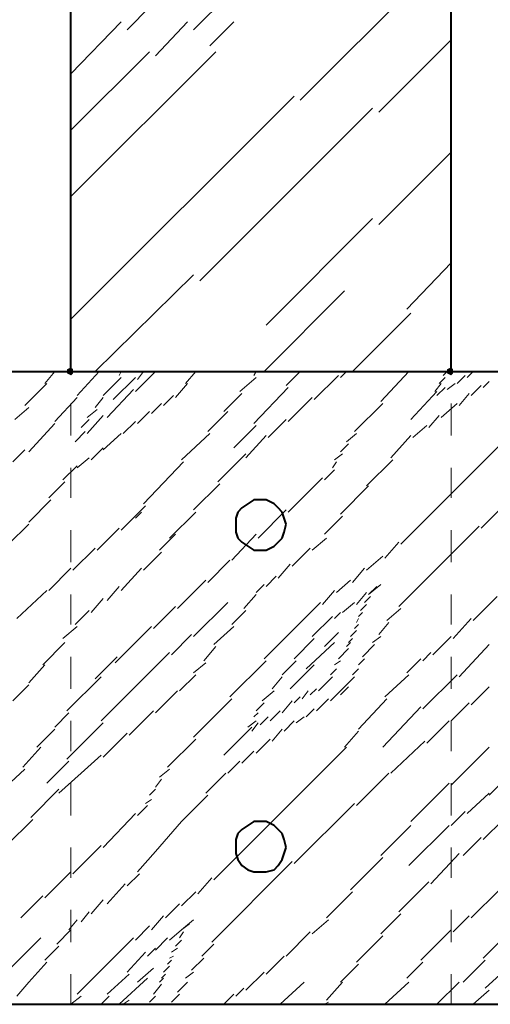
# Model space of a CAD drawing. Header units: millimetres. Extents: x 5545 to 136428, y -146986 to -36607.
# Tile 52 of 105: x 45730 to 45791, y -55481 to -55352. Entities that reach past the tile are written whole.
import ezdxf

# ---------------------------------------------------------------- set-up
doc = ezdxf.new("R2010")
doc.units = ezdxf.units.MM
doc.header["$LTSCALE"] = 8
doc.layers.add('1', color=7, linetype='Continuous')

msp = doc.modelspace()

# ---------------------------------------------------------------- hatches: boundary and pattern name
h = msp.add_hatch(color=7)
h.dxf.hatch_style = 2
h.paths.add_polyline_path([(45736.242, -55398.694), (45735.719, -55398.432), (45735.719, -55397.908), (45736.242, -55397.646), (45736.504, -55397.908), (45736.504, -55398.432)])
h = msp.add_hatch(color=7)
h.dxf.hatch_style = 2
h.paths.add_polyline_path([(45785.749, -55398.694), (45785.225, -55398.432), (45785.225, -55397.908), (45785.749, -55397.646), (45786.011, -55397.908), (45786.011, -55398.432)])

# ---------------------------------------------------------------- linework, layer by layer
at = {"layer": '1', "color": 7, "lineweight": 40}
for points in [[(45736.242, -55398.17), (45736.242, -55233.149)], [(45785.749, -55398.17), (45785.749, -55233.149)], [(45389.175, -55398.17), (46592.516, -55398.17)], [(45758.507, -55415.982), (45757.983, -55416.506)], [(45759.293, -55415.458), (45758.507, -55415.982)], [(45760.079, -55414.934), (45759.293, -55415.458)], [(45760.865, -55414.934), (45760.079, -55414.934)], [(45761.65, -55414.934), (45760.865, -55414.934)], [(45762.698, -55415.458), (45761.65, -55414.934)], [(45763.222, -55415.982), (45762.698, -55415.458)], [(45763.746, -55416.506), (45763.222, -55415.982)], [(45757.983, -55416.506), (45757.721, -55417.292)], [(45757.721, -55417.292), (45757.721, -55418.077)], [(45764.008, -55417.292), (45763.746, -55416.506)], [(45764.27, -55418.077), (45764.008, -55417.292)], [(45757.721, -55418.077), (45757.721, -55419.125)], [(45764.008, -55419.125), (45764.27, -55418.077)], [(45757.721, -55419.125), (45757.983, -55419.911)], [(45757.983, -55419.911), (45758.507, -55420.435)], [(45763.222, -55420.435), (45763.746, -55419.911)], [(45763.746, -55419.911), (45764.008, -55419.125)], [(45758.507, -55420.435), (45759.293, -55420.959)], [(45759.293, -55420.959), (45760.079, -55421.483)], [(45761.65, -55421.483), (45762.698, -55420.959)], [(45762.698, -55420.959), (45763.222, -55420.435)], [(45760.079, -55421.483), (45760.865, -55421.483)], [(45760.865, -55421.483), (45761.65, -55421.483)], [(45760.079, -55456.844), (45759.293, -55457.368)], [(45760.865, -55456.844), (45760.079, -55456.844)], [(45761.65, -55456.844), (45760.865, -55456.844)], [(45762.698, -55457.368), (45761.65, -55456.844)], [(45757.983, -55458.416), (45757.721, -55459.202)], [(45758.507, -55457.892), (45757.983, -55458.416)], [(45759.293, -55457.368), (45758.507, -55457.892)], [(45763.222, -55457.892), (45762.698, -55457.368)], [(45763.746, -55458.416), (45763.222, -55457.892)], [(45764.008, -55459.202), (45763.746, -55458.416)], [(45757.721, -55459.202), (45757.721, -55460.249)], [(45764.27, -55460.249), (45764.008, -55459.202)], [(45757.721, -55460.249), (45757.721, -55461.035)], [(45757.721, -55461.035), (45757.983, -55461.821)], [(45763.746, -55461.821), (45764.008, -55461.035)], [(45764.008, -55461.035), (45764.27, -55460.249)], [(45757.983, -55461.821), (45758.507, -55462.607)], [(45763.222, -55462.607), (45763.746, -55461.821)], [(45758.507, -55462.607), (45759.293, -55463.131)], [(45759.293, -55463.131), (45760.079, -55463.393)], [(45760.079, -55463.393), (45760.865, -55463.393)], [(45760.865, -55463.393), (45761.65, -55463.393)], [(45761.65, -55463.393), (45762.698, -55463.131)], [(45762.698, -55463.131), (45763.222, -55462.607)], [(45389.175, -55480.68), (46592.516, -55480.68)]]:
    msp.add_lwpolyline(points, dxfattribs=at)
at = {"layer": '1', "color": 7, "lineweight": 5}
for points in [[(45743.577, -55353.641), (45758.769, -55338.186)], [(45766.103, -55362.809), (45781.296, -55347.616)], [(45752.221, -55353.641), (45756.674, -55349.188)], [(45736.242, -55359.403), (45742.791, -55352.593)], [(45747.244, -55357.046), (45751.435, -55352.593)], [(45754.316, -55355.736), (45757.459, -55352.593)], [(45776.319, -55364.38), (45785.749, -55354.95)], [(45736.242, -55375.382), (45755.102, -55356.522)], [(45736.242, -55366.738), (45746.458, -55356.522)], [(45736.242, -55391.36), (45765.318, -55362.285)], [(45753.006, -55386.383), (45775.533, -55363.856)], [(45776.319, -55379.049), (45785.749, -55369.619)], [(45761.65, -55392.146), (45775.533, -55378.263)], [(45779.986, -55390.05), (45785.749, -55384.025)], [(45739.386, -55398.17), (45752.221, -55385.597)], [(45761.388, -55398.17), (45771.866, -55387.693)], [(45772.914, -55398.17), (45780.51, -55390.574)], [(45732.837, -55399.742), (45734.147, -55398.17)], [(45737.028, -55401.313), (45739.91, -55398.17)], [(45740.433, -55401.313), (45742.791, -55398.956)], [(45741.743, -55401.837), (45744.624, -55398.956)], [(45742.529, -55398.694), (45742.791, -55398.17)], [(45744.624, -55400.789), (45747.244, -55398.17)], [(45744.886, -55399.218), (45745.672, -55398.17)], [(45751.173, -55399.742), (45752.483, -55398.17)], [(45758.245, -55400.789), (45760.341, -55398.956)], [(45760.079, -55398.694), (45760.341, -55398.17)], [(45764.27, -55400.004), (45766.103, -55398.17)], [(45767.937, -55401.837), (45771.08, -55398.694)], [(45771.342, -55398.956), (45772.128, -55398.17)], [(45776.581, -55402.099), (45780.248, -55398.17)], [(45784.177, -55399.742), (45784.963, -55398.956)], [(45784.701, -55398.694), (45785.225, -55398.17)], [(45786.534, -55399.742), (45787.582, -55398.694)], [(45787.844, -55398.956), (45788.63, -55398.17)], [(45730.218, -55402.623), (45733.099, -55399.742)], [(45740.957, -55404.195), (45744.363, -55400.528)], [(45749.863, -55401.575), (45751.435, -55399.742)], [(45760.079, -55404.98), (45764.532, -55400.266)], [(45783.653, -55400.789), (45784.439, -55399.742)], [(45783.915, -55401.313), (45784.963, -55400.266)], [(45785.225, -55400.528), (45786.273, -55399.742)], [(45788.368, -55401.313), (45789.678, -55400.004)], [(45789.94, -55400.266), (45790.725, -55399.48)], [(45734.147, -55404.719), (45737.028, -55401.575)], [(45739.386, -55402.885), (45740.433, -55401.575)], [(45748.292, -55402.623), (45749.601, -55401.313)], [(45756.15, -55403.409), (45758.507, -55401.051)], [(45764.532, -55404.719), (45767.675, -55401.575)], [(45780.51, -55404.457), (45783.915, -55400.789)], [(45786.796, -55402.623), (45788.106, -55401.051)], [(45728.908, -55404.457), (45730.742, -55402.885)], [(45738.338, -55404.195), (45739.648, -55403.147)], [(45746.72, -55403.671), (45748.03, -55402.361)], [(45773.176, -55406.028), (45776.843, -55402.361)], [(45784.439, -55404.195), (45786.534, -55402.361)], [(45737.552, -55405.504), (45738.6, -55404.457)], [(45738.338, -55406.29), (45740.433, -55403.933)], [(45744.886, -55404.98), (45746.458, -55403.409)], [(45754.054, -55406.028), (45756.674, -55403.409)], [(45761.912, -55406.814), (45764.27, -55404.457)], [(45779.2, -55420.697), (45796.488, -55403.409)], [(45782.867, -55405.504), (45784.177, -55403.933)], [(45730.742, -55408.648), (45734.147, -55404.98)], [(45743.053, -55406.29), (45744.624, -55404.719)], [(45757.459, -55408.124), (45760.341, -55405.242)], [(45780.772, -55406.814), (45782.605, -55405.242)], [(45736.766, -55407.338), (45738.076, -55406.028)], [(45740.433, -55408.386), (45742.791, -55406.29)], [(45750.649, -55409.695), (45754.316, -55406.29)], [(45759.031, -55409.433), (45761.65, -55406.552)], [(45772.128, -55407.338), (45773.438, -55406.29)], [(45777.891, -55409.433), (45780.51, -55406.552)], [(45728.646, -55409.957), (45730.218, -55408.386)], [(45738.862, -55409.695), (45740.433, -55408.124)], [(45771.342, -55408.648), (45772.39, -55407.6)], [(45737.028, -55410.743), (45738.6, -55409.433)], [(45755.364, -55412.577), (45759.031, -55408.91)], [(45770.556, -55409.695), (45771.604, -55408.91)], [(45774.747, -55413.101), (45778.152, -55409.695)], [(45735.195, -55412.315), (45737.028, -55410.481)], [(45745.672, -55415.458), (45750.911, -55409.957)], [(45770.294, -55410.743), (45770.818, -55409.957)], [(45789.678, -55418.601), (45797.536, -55410.743)], [(45764.532, -55416.506), (45768.985, -55412.053)], [(45769.247, -55412.315), (45770.556, -55411.005)], [(45733.361, -55414.672), (45735.457, -55412.577)], [(45752.221, -55416.244), (45755.626, -55412.839)], [(45771.342, -55416.768), (45775.009, -55413.101)], [(45730.742, -55417.815), (45733.623, -55414.934)], [(45742.791, -55418.863), (45745.934, -55415.72)], [(45744.624, -55417.292), (45745.41, -55416.506)], [(45749.077, -55419.911), (45752.483, -55416.506)], [(45760.603, -55419.911), (45764.27, -55416.244)], [(45769.247, -55419.387), (45771.604, -55417.03)], [(45728.122, -55420.697), (45730.742, -55418.077)], [(45739.648, -55421.483), (45742.529, -55418.601)], [(45778.938, -55428.817), (45789.416, -55418.339)], [(45747.768, -55421.483), (45749.863, -55419.387)], [(45757.197, -55422.792), (45760.341, -55419.387)], [(45767.675, -55421.483), (45769.509, -55419.911)], [(45736.504, -55424.102), (45739.386, -55421.221)], [(45765.056, -55423.578), (45767.413, -55421.221)], [(45777.105, -55422.53), (45778.938, -55420.435)], [(45745.672, -55424.102), (45748.03, -55421.744)], [(45774.747, -55424.102), (45776.843, -55422.268)], [(45754.054, -55425.674), (45756.936, -55422.792)], [(45763.222, -55425.15), (45764.794, -55423.316)], [(45733.361, -55426.721), (45736.242, -55423.84)], [(45742.791, -55426.721), (45745.41, -55423.84)], [(45761.65, -55426.197), (45762.96, -55424.888)], [(45772.914, -55425.674), (45774.485, -55423.84)], [(45740.957, -55428.031), (45742.529, -55426.197)], [(45750.125, -55429.079), (45753.792, -55425.412)], [(45760.341, -55426.983), (45761.388, -55425.935)], [(45770.818, -55426.983), (45772.652, -55425.412)], [(45775.009, -55427.245), (45776.581, -55425.935)], [(45775.009, -55427.245), (45776.057, -55426.197)], [(45729.17, -55430.388), (45733.099, -55426.721)], [(45758.769, -55429.079), (45760.341, -55427.245)], [(45768.985, -55428.555), (45770.556, -55426.721)], [(45773.438, -55428.555), (45774.747, -55426.983)], [(45774.485, -55428.293), (45775.271, -55427.507)], [(45788.63, -55430.65), (45791.773, -55427.507)], [(45738.862, -55429.603), (45740.433, -55427.769)], [(45746.982, -55431.698), (45749.863, -55428.817)], [(45752.221, -55432.746), (45756.674, -55428.293)], [(45761.388, -55435.627), (45768.723, -55428.293)], [(45771.604, -55429.603), (45773.176, -55428.293)], [(45773.961, -55429.341), (45774.747, -55428.555)], [(45736.766, -55431.174), (45738.6, -55429.341)], [(45757.197, -55431.174), (45759.031, -55429.341)], [(45767.675, -55432.746), (45770.294, -55430.126)], [(45770.556, -55430.388), (45771.342, -55429.603)], [(45773.7, -55430.126), (45774.223, -55429.603)], [(45777.367, -55430.65), (45779.2, -55429.079)], [(45735.195, -55433.008), (45737.028, -55431.436)], [(45742.005, -55436.151), (45746.72, -55431.436)], [(45754.84, -55433.794), (45757.459, -55431.436)], [(45773.176, -55431.698), (45773.7, -55431.174)], [(45773.438, -55430.912), (45773.7, -55430.388)], [(45776.319, -55432.484), (45777.629, -55430.912)], [(45786.011, -55433.008), (45788.368, -55430.388)], [(45749.339, -55435.103), (45751.959, -55432.484)], [(45769.247, -55434.056), (45771.08, -55432.222)], [(45772.652, -55432.746), (45773.438, -55431.96)], [(45775.533, -55433.532), (45776.581, -55432.746)], [(45783.391, -55435.103), (45785.749, -55432.746)], [(45732.575, -55436.413), (45735.457, -55433.532)], [(45753.53, -55435.889), (45755.102, -55434.056)], [(45765.318, -55435.627), (45767.937, -55433.008)], [(45766.889, -55436.937), (45770.556, -55433.532)], [(45772.128, -55434.056), (45772.652, -55433.532)], [(45772.39, -55433.532), (45772.914, -55433.008)], [(45774.223, -55435.365), (45775.795, -55433.794)], [(45786.796, -55437.985), (45790.725, -55433.794)], [(45739.386, -55438.247), (45742.267, -55435.365)], [(45740.172, -55443.747), (45749.077, -55434.841)], [(45771.08, -55435.627), (45772.39, -55434.317)], [(45782.082, -55435.889), (45783.129, -55434.841)], [(45730.742, -55438.77), (45732.837, -55436.413)], [(45752.221, -55437.461), (45753.792, -55436.151)], [(45756.936, -55440.604), (45761.65, -55435.889)], [(45763.746, -55437.723), (45765.579, -55435.889)], [(45764.794, -55439.556), (45767.937, -55436.413)], [(45770.556, -55436.413), (45771.342, -55435.889)], [(45773.7, -55436.413), (45774.485, -55435.627)], [(45779.986, -55437.461), (45781.82, -55435.627)], [(45750.387, -55439.818), (45752.483, -55437.723)], [(45770.032, -55437.723), (45770.818, -55436.937)], [(45772.914, -55437.723), (45773.7, -55436.937)], [(45777.105, -55440.604), (45780.248, -55437.723)], [(45782.082, -55442.176), (45786.534, -55437.723)], [(45728.646, -55441.128), (45730.742, -55439.032)], [(45735.719, -55442.438), (45740.172, -55437.985)], [(45762.436, -55439.556), (45763.746, -55437.985)], [(45768.461, -55439.818), (45770.294, -55437.985)], [(45770.032, -55441.128), (45773.176, -55437.985)], [(45747.244, -55442.699), (45750.125, -55439.818)], [(45761.127, -55441.128), (45762.698, -55439.818)], [(45766.365, -55440.866), (45767.151, -55439.818)], [(45767.413, -55440.342), (45768.199, -55439.556)], [(45771.342, -55440.342), (45772.39, -55439.294)], [(45788.368, -55441.652), (45790.725, -55439.294)], [(45752.221, -55445.843), (45757.197, -55440.866)], [(45760.341, -55442.438), (45761.388, -55441.39)], [(45763.746, -55442.699), (45765.056, -55441.128)], [(45765.318, -55441.39), (45766.103, -55440.604)], [(45768.199, -55442.438), (45769.77, -55440.866)], [(45773.7, -55444.795), (45777.367, -55440.866)], [(45785.749, -55443.747), (45788.106, -55441.39)], [(45734.147, -55444.533), (45735.981, -55442.699)], [(45743.839, -55445.581), (45746.982, -55442.438)], [(45760.079, -55443.223), (45760.603, -55442.699)], [(45762.174, -55443.747), (45763.484, -55442.438)], [(45766.889, -55443.223), (45767.937, -55442.176)], [(45776.843, -55447.152), (45781.82, -55441.914)], [(45735.719, -55448.724), (45740.433, -55444.009)], [(45759.293, -55444.533), (45760.341, -55443.747)], [(45759.817, -55445.057), (45760.603, -55444.009)], [(45760.865, -55444.271), (45761.912, -55443.223)], [(45764.008, -55445.057), (45765.318, -55443.747)], [(45765.579, -55444.009), (45766.627, -55443.223)], [(45782.605, -55446.629), (45785.487, -55443.747)], [(45790.725, -55453.439), (45800.941, -55443.223)], [(45731.79, -55447.152), (45734.147, -55444.795)], [(45740.433, -55448.462), (45743.577, -55445.319)], [(45756.15, -55448.2), (45759.817, -55444.533)], [(45762.436, -55446.367), (45763.746, -55444.795)], [(45771.866, -55447.152), (45773.7, -55445.057)], [(45748.815, -55449.772), (45752.483, -55446.105)], [(45760.341, -55447.938), (45762.174, -55446.105)], [(45777.891, -55450.558), (45782.343, -55446.367)], [(45729.956, -55449.772), (45732.313, -55447.152)], [(45737.552, -55450.558), (45740.172, -55448.2)], [(45754.84, -55464.44), (45772.128, -55447.152)], [(45758.507, -55449.248), (45760.079, -55447.676)], [(45785.749, -55452.129), (45790.725, -55447.152)], [(45733.099, -55451.867), (45735.981, -55448.986)], [(45756.674, -55450.558), (45758.245, -55448.986)], [(45726.551, -55453.439), (45730.218, -55450.034)], [(45734.671, -55453.177), (45737.552, -55450.558)], [(45747.768, -55451.081), (45749.077, -55450.034)], [(45753.792, -55453.177), (45756.412, -55450.558)], [(45773.438, -55454.749), (45777.629, -55450.558)], [(45747.244, -55452.391), (45748.03, -55451.343)], [(45780.51, -55456.844), (45785.487, -55451.867)], [(45731.004, -55456.32), (45734.671, -55452.653)], [(45746.458, -55453.439), (45747.244, -55452.653)], [(45787.844, -55455.796), (45790.725, -55453.177)], [(45745.934, -55454.487), (45746.72, -55453.963)], [(45750.649, -55456.844), (45754.054, -55453.439)], [(45765.318, -55462.345), (45773.176, -55454.487)], [(45740.433, -55460.249), (45744.624, -55455.796)], [(45744.886, -55456.058), (45746.196, -55454.749)], [(45785.749, -55457.368), (45787.582, -55455.534)], [(45727.86, -55459.987), (45731.266, -55456.582)], [(45747.244, -55460.773), (45750.649, -55456.844)], [(45789.94, -55459.202), (45792.559, -55456.582)], [(45776.581, -55461.297), (45780.51, -55457.368)], [(45780.248, -55462.607), (45785.487, -55457.368)], [(45787.32, -55461.297), (45789.678, -55458.94)], [(45736.504, -55463.654), (45740.172, -55459.987)], [(45744.886, -55463.393), (45747.244, -55460.773)], [(45783.129, -55464.964), (45786.796, -55461.035)], [(45754.578, -55472.56), (45765.056, -55462.083)], [(45772.652, -55465.75), (45776.843, -55461.559)], [(45732.837, -55466.798), (45736.242, -55463.393)], [(45743.577, -55465.226), (45745.148, -55463.654)], [(45752.745, -55466.274), (45754.578, -55464.178)], [(45778.938, -55468.631), (45782.867, -55464.702)], [(45740.957, -55467.584), (45743.315, -55464.964)], [(45750.649, -55467.845), (45752.483, -55466.012)], [(45769.509, -55469.417), (45772.914, -55466.012)], [(45788.368, -55469.417), (45792.035, -55465.75)], [(45729.694, -55469.417), (45732.575, -55466.536)], [(45738.862, -55468.893), (45740.433, -55467.06)], [(45737.552, -55469.941), (45738.6, -55468.631)], [(45748.554, -55469.417), (45750.387, -55467.584)], [(45789.94, -55474.656), (45796.488, -55468.107)], [(45735.981, -55470.989), (45737.028, -55469.679)], [(45746.72, -55470.989), (45748.292, -55469.155)], [(45750.649, -55470.989), (45752.221, -55469.679)], [(45767.675, -55471.513), (45769.77, -55469.679)], [(45776.581, -55471.513), (45779.2, -55468.893)], [(45786.011, -55471.251), (45788.106, -55469.155)], [(45734.409, -55472.822), (45736.242, -55470.989)], [(45744.624, -55472.298), (45746.458, -55470.465)], [(45749.077, -55472.298), (45750.649, -55470.989)], [(45750.387, -55472.036), (45750.911, -55471.251)], [(45750.649, -55470.989), (45751.697, -55470.203)], [(45764.27, -55474.394), (45767.413, -55471.251)], [(45781.82, -55474.918), (45785.749, -55470.989)], [(45727.86, -55476.489), (45732.313, -55472.036)], [(45737.028, -55479.371), (45744.363, -55472.036)], [(45747.244, -55473.608), (45748.815, -55472.036)], [(45749.863, -55473.084), (45750.649, -55472.298)], [(45773.438, -55475.18), (45776.843, -55471.775)], [(45732.837, -55474.918), (45734.671, -55473.084)], [(45743.577, -55476.489), (45745.934, -55473.87)], [(45746.196, -55474.394), (45747.244, -55473.346)], [(45749.339, -55473.87), (45750.125, -55473.346)], [(45753.268, -55474.394), (45754.84, -55472.822)], [(45748.815, -55475.442), (45749.339, -55474.918)], [(45749.077, -55474.656), (45749.601, -55474.394)], [(45751.959, -55476.227), (45753.53, -55474.656)], [(45761.65, -55476.751), (45764.008, -55474.394)], [(45787.32, -55477.799), (45790.202, -55474.918)], [(45730.742, -55477.799), (45733.099, -55475.18)], [(45744.886, -55477.799), (45746.982, -55475.966)], [(45748.292, -55476.489), (45749.077, -55475.704)], [(45771.342, -55477.799), (45773.7, -55475.442)], [(45779.986, -55477.275), (45782.082, -55475.18)], [(45790.202, -55478.585), (45793.607, -55475.442)], [(45740.957, -55479.371), (45743.839, -55476.751)], [(45742.529, -55480.68), (45746.196, -55477.275)], [(45747.768, -55477.799), (45748.292, -55477.275)], [(45748.03, -55477.275), (45748.554, -55476.751)], [(45751.173, -55477.275), (45752.221, -55476.489)], [(45759.031, -55478.847), (45761.388, -55476.489)], [(45729.17, -55479.633), (45730.742, -55477.799)], [(45746.982, -55479.371), (45748.03, -55478.061)], [(45750.125, -55479.109), (45751.435, -55477.799)], [(45757.721, -55479.633), (45758.769, -55478.585)], [(45763.484, -55480.68), (45766.627, -55477.799)], [(45769.509, -55480.157), (45771.604, -55477.799)], [(45777.105, -55480.68), (45780.248, -55477.799)], [(45783.915, -55480.68), (45786.796, -55477.799)], [(45788.63, -55480.68), (45790.725, -55478.847)], [(45736.242, -55480.68), (45737.552, -55479.633)], [(45740.172, -55480.68), (45741.219, -55479.633)], [(45743.053, -55480.68), (45743.839, -55480.157)], [(45746.458, -55480.418), (45747.244, -55479.633)], [(45749.339, -55480.418), (45750.387, -55479.371)], [(45756.15, -55480.68), (45757.459, -55479.371)], [(45746.458, -55480.68), (45746.72, -55480.68)], [(45749.339, -55480.68), (45749.601, -55480.68)], [(45769.247, -55480.68), (45769.77, -55480.418)]]:
    msp.add_lwpolyline(points, dxfattribs=at)
at = {"layer": '1', "color": 7, "lineweight": 18}
for points in [[(45736.242, -55406.552), (45736.242, -55402.361)], [(45785.749, -55406.552), (45785.749, -55402.361)], [(45736.242, -55414.672), (45736.242, -55410.743)], [(45785.749, -55414.672), (45785.749, -55410.743)], [(45736.242, -55423.054), (45736.242, -55418.863)], [(45785.749, -55423.054), (45785.749, -55418.863)], [(45736.242, -55431.174), (45736.242, -55427.245)], [(45785.749, -55431.174), (45785.749, -55427.245)], [(45736.242, -55439.556), (45736.242, -55435.365)], [(45785.749, -55439.556), (45785.749, -55435.365)], [(45736.242, -55447.676), (45736.242, -55443.747)], [(45785.749, -55447.676), (45785.749, -55443.747)], [(45736.242, -55456.058), (45736.242, -55451.867)], [(45785.749, -55456.058), (45785.749, -55451.867)], [(45736.242, -55464.178), (45736.242, -55460.249)], [(45785.749, -55464.178), (45785.749, -55460.249)], [(45736.242, -55472.56), (45736.242, -55468.369)], [(45785.749, -55472.56), (45785.749, -55468.369)], [(45736.242, -55480.68), (45736.242, -55476.751)], [(45785.749, -55480.68), (45785.749, -55476.751)]]:
    msp.add_lwpolyline(points, dxfattribs=at)

doc.saveas('drawing.dxf')
